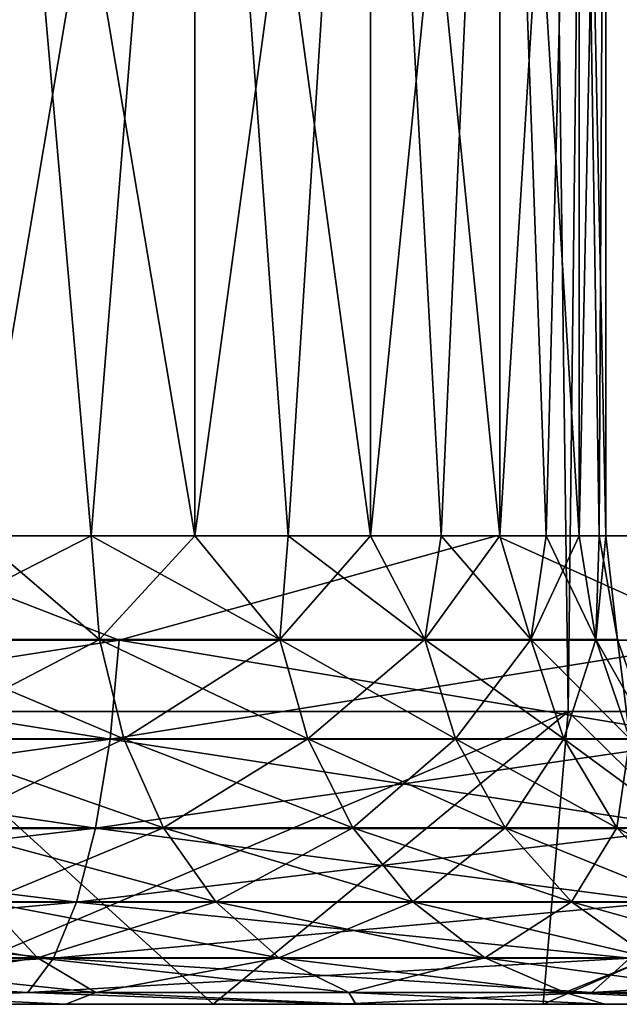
# Model space of a CAD drawing. Header units: millimetres. Extents: x -27 to 27, y -51 to 5.7.
# Tile 19 of 54: x 2 to 3, y -51 to -49.3. Entities that reach past the tile are written whole.
import ezdxf

# ---------------------------------------------------------------- set-up
doc = ezdxf.new("R2010")
doc.units = ezdxf.units.MM
doc.header["$LTSCALE"] = 52.148148
for name, color, linetype in [('1', 7, 'CONTINUOUS'), ('16', 7, 'CONTINUOUS'), ('17', 7, 'CONTINUOUS'), ('2', 7, 'CONTINUOUS'), ('3', 7, 'CONTINUOUS'), ('33', 7, 'CONTINUOUS'), ('37', 7, 'CONTINUOUS'), ('39', 7, 'CONTINUOUS'), ('40', 7, 'CONTINUOUS'), ('41', 7, 'CONTINUOUS'), ('42', 7, 'CONTINUOUS'), ('43', 7, 'CONTINUOUS'), ('44', 7, 'CONTINUOUS')]:
    doc.layers.add(name, color=color, linetype=linetype)

msp = doc.modelspace()

# ---------------------------------------------------------------- linework, layer by layer
at = {"layer": '1', "linetype": 'Continuous'}
for points in [[(-2.3293, -51, 8.6933), (-2.8929, -51, 8.5224), (2.3293, -51, 8.6933), (-2.3293, -51, 8.6933)], [(2.3293, -51, 8.6933), (-2.8929, -51, 8.5224), (2.8929, -51, 8.5224), (2.3293, -51, 8.6933)], [(2.8929, -51, 8.5224), (-2.8929, -51, 8.5224), (-0.5801, -51, 8.4802), (2.8929, -51, 8.5224)], [(-2.3293, -51, -8.6933), (2.8929, -51, -8.5224), (-2.8929, -51, -8.5224), (-2.3293, -51, -8.6933)], [(-2.8929, -51, -8.5224), (2.8929, -51, -8.5224), (0.5801, -51, -8.4802), (-2.8929, -51, -8.5224)], [(1.7558, -51, 8.8271), (-2.3293, -51, 8.6933), (2.3293, -51, 8.6933), (1.7558, -51, 8.8271)], [(-1.7558, -51, -8.8271), (2.3293, -51, -8.6933), (-2.3293, -51, -8.6933), (-1.7558, -51, -8.8271)], [(2.3293, -51, -8.6933), (2.8929, -51, -8.5224), (-2.3293, -51, -8.6933), (2.3293, -51, -8.6933)], [(1.7558, -51, -8.8271), (2.3293, -51, -8.6933), (-1.7558, -51, -8.8271), (1.7558, -51, -8.8271)], [(0.5801, -51, 8.4802), (2.8929, -51, 8.5224), (-0.5801, -51, 8.4802), (0.5801, -51, 8.4802)], [(1.7294, -51, 8.3222), (2.8929, -51, 8.5224), (0.5801, -51, 8.4802), (1.7294, -51, 8.3222)], [(2.8929, -51, -8.5224), (3.4441, -51, -8.3149), (0.5801, -51, -8.4802), (2.8929, -51, -8.5224)], [(0.5801, -51, -8.4802), (3.4441, -51, -8.3149), (1.7294, -51, -8.3222), (0.5801, -51, -8.4802)], [(2.8465, -51, 8.0092), (3.4441, -51, 8.3149), (1.7294, -51, 8.3222), (2.8465, -51, 8.0092)], [(3.4441, -51, 8.3149), (2.8929, -51, 8.5224), (1.7294, -51, 8.3222), (3.4441, -51, 8.3149)], [(3.4441, -51, -8.3149), (3.9806, -51, -8.0719), (1.7294, -51, -8.3222), (3.4441, -51, -8.3149)], [(1.7294, -51, -8.3222), (3.9806, -51, -8.0719), (2.8465, -51, -8.0092), (1.7294, -51, -8.3222)], [(3.9806, -51, 8.0719), (3.4441, -51, 8.3149), (2.8465, -51, 8.0092), (3.9806, -51, 8.0719)], [(4.5, -51, 7.7942), (3.9806, -51, 8.0719), (2.8465, -51, 8.0092), (4.5, -51, 7.7942)], [(3.9106, -51, 7.547), (4.5, -51, 7.7942), (2.8465, -51, 8.0092), (3.9106, -51, 7.547)], [(3.9806, -51, -8.0719), (4.5, -51, -7.7942), (2.8465, -51, -8.0092), (3.9806, -51, -8.0719)], [(2.8465, -51, -8.0092), (4.5, -51, -7.7942), (3.9106, -51, -7.547), (2.8465, -51, -8.0092)]]:
    msp.add_3dface(points, dxfattribs=at)
at = {"layer": '16', "linetype": 'Continuous'}
for points in [[(1.7558, -51, 8.8271), (2.3293, -51, 8.6933), (1.7801, -50.5, 9.3317), (1.7558, -51, 8.8271)], [(2.3293, -51, 8.6933), (2.9357, -50.5, 9.035), (1.7801, -50.5, 9.3317), (2.3293, -51, 8.6933)], [(2.3293, -51, 8.6933), (2.8929, -51, 8.5224), (2.9357, -50.5, 9.035), (2.3293, -51, 8.6933)], [(2.8929, -51, 8.5224), (3.4441, -51, 8.3149), (2.9357, -50.5, 9.035), (2.8929, -51, 8.5224)], [(3.4441, -51, 8.3149), (4.0449, -50.5, 8.5959), (2.9357, -50.5, 9.035), (3.4441, -51, 8.3149)]]:
    msp.add_3dface(points, dxfattribs=at)
at = {"layer": '17', "linetype": 'Continuous'}
for points in [[(1.7558, -51, -8.8271), (1.7801, -50.5, -9.3317), (2.9357, -50.5, -9.035), (1.7558, -51, -8.8271)], [(2.3293, -51, -8.6933), (1.7558, -51, -8.8271), (2.9357, -50.5, -9.035), (2.3293, -51, -8.6933)], [(2.8929, -51, -8.5224), (2.3293, -51, -8.6933), (2.9357, -50.5, -9.035), (2.8929, -51, -8.5224)], [(2.8929, -51, -8.5224), (2.9357, -50.5, -9.035), (4.0449, -50.5, -8.5959), (2.8929, -51, -8.5224)], [(3.4441, -51, -8.3149), (2.8929, -51, -8.5224), (4.0449, -50.5, -8.5959), (3.4441, -51, -8.3149)]]:
    msp.add_3dface(points, dxfattribs=at)
at = {"layer": '2', "linetype": 'Continuous'}
for points in [[(2.341, -4.5, 9.207), (1.1797, -4.5, 9.4265), (1.7801, -50.5, 9.3317), (2.341, -4.5, 9.207)], [(2.9357, -50.5, 9.035), (2.341, -4.5, 9.207), (1.7801, -50.5, 9.3317), (2.9357, -50.5, 9.035)], [(3.4661, -4.5, 8.8451), (2.341, -4.5, 9.207), (2.9357, -50.5, 9.035), (3.4661, -4.5, 8.8451)], [(4.0449, -50.5, 8.5959), (3.4661, -4.5, 8.8451), (2.9357, -50.5, 9.035), (4.0449, -50.5, 8.5959)]]:
    msp.add_3dface(points, dxfattribs=at)
at = {"layer": '3', "linetype": 'Continuous'}
for points in [[(1.1797, -4.5, -9.4265), (2.341, -4.5, -9.207), (1.7801, -50.5, -9.3317), (1.1797, -4.5, -9.4265)], [(1.7801, -50.5, -9.3317), (2.341, -4.5, -9.207), (2.9357, -50.5, -9.035), (1.7801, -50.5, -9.3317)], [(2.341, -4.5, -9.207), (3.4661, -4.5, -8.8451), (2.9357, -50.5, -9.035), (2.341, -4.5, -9.207)], [(2.9357, -50.5, -9.035), (3.4661, -4.5, -8.8451), (4.0449, -50.5, -8.5959), (2.9357, -50.5, -9.035)]]:
    msp.add_3dface(points, dxfattribs=at)
at = {"layer": '33', "color": 3, "linetype": 'Continuous'}
for points in [[(1.04, -51, 2.5), (-7.3184, -51, 2.0496), (7.3184, -51, 2.0496), (1.04, -51, 2.5)], [(7.3184, -51, 2.0496), (-7.3184, -51, 2.0496), (-0.3138, -51, 1.787), (7.3184, -51, 2.0496)], [(4.5884, -51, 4.2254), (3.203, -51, 4.2254), (-6.494, -51, 3.9482), (4.5884, -51, 4.2254)], [(5.6607, -51, 4.25), (4.5884, -51, 4.2254), (-6.494, -51, 3.9482), (5.6607, -51, 4.25)], [(3.203, -51, 4.2254), (1.1178, -51, 4.2254), (-6.494, -51, 3.9482), (3.203, -51, 4.2254)], [(-6.494, -51, 3.9482), (-1.0441, -51, 3.7049), (6.494, -51, 3.9482), (-6.494, -51, 3.9482)], [(5.6607, -51, 4.25), (-6.494, -51, 3.9482), (6.494, -51, 3.9482), (5.6607, -51, 4.25)], [(-4.383, -51, 6.2088), (-4.8607, -51, 5.7377), (4.383, -51, 6.2088), (-4.383, -51, 6.2088)], [(-4.8607, -51, 5.7377), (-0.46, -51, 5.75), (4.383, -51, 6.2088), (-4.8607, -51, 5.7377)], [(3.4968, -51, 6.7477), (-4.383, -51, 6.2088), (4.383, -51, 6.2088), (3.4968, -51, 6.7477)], [(-3.4968, -51, 6.7477), (-4.383, -51, 6.2088), (3.4968, -51, 6.7477), (-3.4968, -51, 6.7477)], [(4.383, -51, -6.2088), (5.1878, -51, -5.554), (-4.383, -51, -6.2088), (4.383, -51, -6.2088)], [(-3.4968, -51, -6.7477), (4.383, -51, -6.2088), (-4.383, -51, -6.2088), (-3.4968, -51, -6.7477)], [(-4.383, -51, -6.2088), (5.1878, -51, -5.554), (0.3138, -51, -5.787), (-4.383, -51, -6.2088)], [(2.5452, -51, 7.1611), (-3.4968, -51, 6.7477), (3.4968, -51, 6.7477), (2.5452, -51, 7.1611)], [(-2.5452, -51, 7.1611), (-3.4968, -51, 6.7477), (2.5452, -51, 7.1611), (-2.5452, -51, 7.1611)], [(-2.5452, -51, -7.1611), (3.4968, -51, -6.7477), (-3.4968, -51, -6.7477), (-2.5452, -51, -7.1611)], [(3.4968, -51, -6.7477), (4.383, -51, -6.2088), (-3.4968, -51, -6.7477), (3.4968, -51, -6.7477)], [(1.5465, -51, 7.441), (-2.5452, -51, 7.1611), (2.5452, -51, 7.1611), (1.5465, -51, 7.441)], [(-1.5465, -51, -7.441), (2.5452, -51, -7.1611), (-2.5452, -51, -7.1611), (-1.5465, -51, -7.441)], [(2.5452, -51, -7.1611), (3.4968, -51, -6.7477), (-2.5452, -51, -7.1611), (2.5452, -51, -7.1611)], [(1.5465, -51, -7.441), (2.5452, -51, -7.1611), (-1.5465, -51, -7.441), (1.5465, -51, -7.441)], [(-1.0441, -51, 3.7049), (-0.0274, -51, 3.7049), (6.494, -51, 3.9482), (-1.0441, -51, 3.7049)], [(-0.46, -51, 5.75), (-0.1725, -51, 5.75), (4.383, -51, 6.2088), (-0.46, -51, 5.75)], [(0.3138, -51, 1.787), (7.3184, -51, 2.0496), (-0.3138, -51, 1.787), (0.3138, -51, 1.787)], [(-0.1725, -51, 5.75), (0.0554, -51, 5.3519), (3.5223, -51, 5.75), (-0.1725, -51, 5.75)], [(-0.1725, -51, 5.75), (3.5223, -51, 5.75), (4.383, -51, 6.2088), (-0.1725, -51, 5.75)], [(-0.0274, -51, 3.7049), (0.1658, -51, 3.7049), (6.494, -51, 3.9482), (-0.0274, -51, 3.7049)], [(0.0554, -51, 5.3519), (0.1427, -51, 5.3612), (3.5223, -51, 5.75), (0.0554, -51, 5.3519)], [(0.1427, -51, 5.3612), (1.2569, -51, 5.3612), (3.5223, -51, 5.75), (0.1427, -51, 5.3612)], [(0.1658, -51, 3.7049), (0.3524, -51, 3.7), (6.494, -51, 3.9482), (0.1658, -51, 3.7049)], [(0.9326, -51, 1.6838), (7.3184, -51, 2.0496), (0.3138, -51, 1.787), (0.9326, -51, 1.6838)], [(0.3138, -51, -5.787), (5.1878, -51, -5.554), (0.9326, -51, -5.6838), (0.3138, -51, -5.787)], [(0.3524, -51, 3.7), (0.6151, -51, 3.7), (6.494, -51, 3.9482), (0.3524, -51, 3.7)], [(0.6151, -51, 3.7), (1.2127, -51, 3.7), (6.494, -51, 3.9482), (0.6151, -51, 3.7)], [(1.5262, -51, 1.48), (7.3184, -51, 2.0496), (0.9326, -51, 1.6838), (1.5262, -51, 1.48)], [(0.9326, -51, -5.6838), (5.1878, -51, -5.554), (1.5262, -51, -5.48), (0.9326, -51, -5.6838)], [(6.9711, -51, 3.0272), (1.04, -51, 2.5), (7.3184, -51, 2.0496), (6.9711, -51, 3.0272)], [(1.4697, -51, 3.7), (1.04, -51, 2.5), (6.9711, -51, 3.0272), (1.4697, -51, 3.7)], [(3.1146, -51, 4.2344), (1.1178, -51, 4.2254), (3.203, -51, 4.2254), (3.1146, -51, 4.2344)], [(1.2099, -51, 4.2345), (1.1178, -51, 4.2254), (3.1146, -51, 4.2344), (1.2099, -51, 4.2345)], [(1.2099, -51, 4.2345), (3.1146, -51, 4.2344), (2.273, -51, 4.25), (1.2099, -51, 4.2345)], [(1.2099, -51, 4.2345), (2.273, -51, 4.25), (1.9854, -51, 4.25), (1.2099, -51, 4.2345)], [(1.2127, -51, 3.7), (1.4697, -51, 3.7), (6.494, -51, 3.9482), (1.2127, -51, 3.7)], [(1.2569, -51, 5.3612), (1.3698, -51, 5.3565), (2.5001, -51, 5.3612), (1.2569, -51, 5.3612)], [(1.2569, -51, 5.3612), (2.5001, -51, 5.3612), (3.5223, -51, 5.75), (1.2569, -51, 5.3612)], [(2.5001, -51, 5.3612), (1.3698, -51, 5.3565), (2.4339, -51, 5.3522), (2.5001, -51, 5.3612)], [(1.3698, -51, 5.3565), (1.4659, -51, 5.3415), (2.4339, -51, 5.3522), (1.3698, -51, 5.3565)], [(2.4339, -51, 5.3522), (1.4659, -51, 5.3415), (1.9854, -51, 5.3366), (2.4339, -51, 5.3522)], [(6.494, -51, 3.9482), (1.4697, -51, 3.7), (6.9711, -51, 3.0272), (6.494, -51, 3.9482)], [(2.0781, -51, 1.1814), (7.3184, -51, 2.0496), (1.5262, -51, 1.48), (2.0781, -51, 1.1814)], [(1.5262, -51, -5.48), (5.8957, -51, -4.7959), (2.0781, -51, -5.1814), (1.5262, -51, -5.48)], [(5.1878, -51, -5.554), (5.8957, -51, -4.7959), (1.5262, -51, -5.48), (5.1878, -51, -5.554)], [(2.2525, -51, 5.3366), (2.4339, -51, 5.3522), (1.9854, -51, 5.3366), (2.2525, -51, 5.3366)], [(7.5293, -51, 1.0339), (7.3184, -51, 2.0496), (2.0781, -51, 1.1814), (7.5293, -51, 1.0339)], [(2.5733, -51, 0.7961), (7.5293, -51, 1.0339), (2.0781, -51, 1.1814), (2.5733, -51, 0.7961)], [(2.0781, -51, -5.1814), (5.8957, -51, -4.7959), (2.5733, -51, -4.7961), (2.0781, -51, -5.1814)], [(2.2525, -51, 5.1821), (2.2934, -51, 5.2429), (2.2525, -51, 5.3366), (2.2525, -51, 5.1821)], [(2.2934, -51, 5.2429), (2.3342, -51, 5.2917), (2.2525, -51, 5.3366), (2.2934, -51, 5.2429)], [(2.3342, -51, 5.2917), (2.3755, -51, 5.326), (2.2525, -51, 5.3366), (2.3342, -51, 5.2917)], [(2.3755, -51, 5.326), (2.4339, -51, 5.3522), (2.2525, -51, 5.3366), (2.3755, -51, 5.326)], [(2.273, -51, 4.5856), (2.273, -51, 4.25), (2.7861, -51, 4.5438), (2.273, -51, 4.5856)], [(2.7584, -51, 4.6596), (2.273, -51, 4.5856), (2.7861, -51, 4.5438), (2.7584, -51, 4.6596)], [(2.2748, -51, 4.728), (2.273, -51, 4.5856), (2.7584, -51, 4.6596), (2.2748, -51, 4.728)], [(2.9565, -51, 4.3066), (2.273, -51, 4.25), (3.0339, -51, 4.2607), (2.9565, -51, 4.3066)], [(2.8818, -51, 4.3759), (2.273, -51, 4.25), (2.9565, -51, 4.3066), (2.8818, -51, 4.3759)], [(2.8281, -51, 4.4504), (2.273, -51, 4.25), (2.8818, -51, 4.3759), (2.8281, -51, 4.4504)], [(2.7861, -51, 4.5438), (2.273, -51, 4.25), (2.8281, -51, 4.4504), (2.7861, -51, 4.5438)], [(3.0339, -51, 4.2607), (2.273, -51, 4.25), (3.1146, -51, 4.2344), (3.0339, -51, 4.2607)], [(2.7487, -51, 4.7974), (2.2748, -51, 4.728), (2.7584, -51, 4.6596), (2.7487, -51, 4.7974)], [(2.281, -51, 4.8477), (2.2748, -51, 4.728), (2.7487, -51, 4.7974), (2.281, -51, 4.8477)], [(2.2966, -51, 4.9498), (2.281, -51, 4.8477), (2.7579, -51, 4.935), (2.2966, -51, 4.9498)], [(2.7579, -51, 4.935), (2.281, -51, 4.8477), (2.7487, -51, 4.7974), (2.7579, -51, 4.935)], [(2.3142, -51, 5.0003), (2.2966, -51, 4.9498), (2.7842, -51, 5.05), (2.3142, -51, 5.0003)], [(2.7842, -51, 5.05), (2.2966, -51, 4.9498), (2.7579, -51, 4.935), (2.7842, -51, 5.05)], [(2.3363, -51, 5.0409), (2.3142, -51, 5.0003), (2.7842, -51, 5.05), (2.3363, -51, 5.0409)], [(2.3628, -51, 5.0698), (2.3363, -51, 5.0409), (2.6004, -51, 5.0563), (2.3628, -51, 5.0698)], [(2.6004, -51, 5.0563), (2.3363, -51, 5.0409), (2.7842, -51, 5.05), (2.6004, -51, 5.0563)], [(2.4084, -51, 5.0947), (2.3628, -51, 5.0698), (2.5519, -51, 5.0824), (2.4084, -51, 5.0947)], [(2.5519, -51, 5.0824), (2.3628, -51, 5.0698), (2.6004, -51, 5.0563), (2.5519, -51, 5.0824)], [(2.4653, -51, 5.1033), (2.4084, -51, 5.0947), (2.5066, -51, 5.0982), (2.4653, -51, 5.1033)], [(2.5066, -51, 5.0982), (2.4084, -51, 5.0947), (2.5519, -51, 5.0824), (2.5066, -51, 5.0982)], [(2.5001, -51, 5.3612), (2.5923, -51, 5.3487), (3.2071, -51, 5.3612), (2.5001, -51, 5.3612)], [(3.5223, -51, 5.75), (2.5001, -51, 5.3612), (3.2071, -51, 5.3612), (3.5223, -51, 5.75)], [(2.9985, -51, 0.3343), (7.5293, -51, 1.0339), (2.5733, -51, 0.7961), (2.9985, -51, 0.3343)], [(2.5733, -51, -4.7961), (5.8957, -51, -4.7959), (2.9985, -51, -4.3343), (2.5733, -51, -4.7961)], [(2.5923, -51, 5.3487), (2.6894, -51, 5.307), (3.0221, -51, 5.3238), (2.5923, -51, 5.3487)], [(3.2071, -51, 5.3612), (2.5923, -51, 5.3487), (3.1077, -51, 5.3514), (3.2071, -51, 5.3612)], [(3.1077, -51, 5.3514), (2.5923, -51, 5.3487), (3.0221, -51, 5.3238), (3.1077, -51, 5.3514)], [(2.8784, -51, 5.2172), (2.6004, -51, 5.0563), (2.8248, -51, 5.1426), (2.8784, -51, 5.2172)], [(2.9471, -51, 5.28), (2.6004, -51, 5.0563), (2.8784, -51, 5.2172), (2.9471, -51, 5.28)], [(2.6894, -51, 5.307), (2.6004, -51, 5.0563), (2.9471, -51, 5.28), (2.6894, -51, 5.307)], [(2.8248, -51, 5.1426), (2.6004, -51, 5.0563), (2.7842, -51, 5.05), (2.8248, -51, 5.1426)], [(3.0221, -51, 5.3238), (2.6894, -51, 5.307), (2.9471, -51, 5.28), (3.0221, -51, 5.3238)], [(7.6, -51), (7.5293, -51, 1.0339), (2.9985, -51, 0.3343), (7.6, -51)], [(2.9985, -51, -4.3343), (6.494, -51, -3.9482), (3.3418, -51, -3.8089), (2.9985, -51, -4.3343)], [(3.3418, -51, -0.1911), (7.6, -51), (2.9985, -51, 0.3343), (3.3418, -51, -0.1911)], [(5.8957, -51, -4.7959), (6.494, -51, -3.9482), (2.9985, -51, -4.3343), (5.8957, -51, -4.7959)]]:
    msp.add_3dface(points, dxfattribs=at)
at = {"layer": '37', "color": 7, "linetype": 'Continuous'}
for points in [[(1.9854, -50.7, 4.25), (2.273, -50.7, 4.25), (1.9854, -50.7, 5.3366), (1.9854, -50.7, 4.25)], [(1.9854, -50.7, 5.3366), (2.273, -50.7, 4.25), (2.2525, -50.7, 5.1821), (1.9854, -50.7, 5.3366)], [(2.2525, -50.7, 5.3366), (1.9854, -50.7, 5.3366), (2.2525, -50.7, 5.1821), (2.2525, -50.7, 5.3366)], [(2.2525, -50.7, 5.1821), (2.273, -50.7, 4.25), (2.273, -50.7, 4.5856), (2.2525, -50.7, 5.1821)], [(2.3015, -50.7, 5.2536), (2.2525, -50.7, 5.1821), (2.2966, -50.7, 4.9498), (2.3015, -50.7, 5.2536)], [(2.2966, -50.7, 4.9498), (2.2525, -50.7, 5.1821), (2.2794, -50.7, 4.8263), (2.2966, -50.7, 4.9498)], [(2.2794, -50.7, 4.8263), (2.2525, -50.7, 5.1821), (2.273, -50.7, 4.5856), (2.2794, -50.7, 4.8263)], [(2.3175, -50.7, 5.0076), (2.3015, -50.7, 5.2536), (2.2966, -50.7, 4.9498), (2.3175, -50.7, 5.0076)], [(2.342, -50.7, 5.2993), (2.3015, -50.7, 5.2536), (2.3399, -50.7, 5.0458), (2.342, -50.7, 5.2993)], [(2.3399, -50.7, 5.0458), (2.3015, -50.7, 5.2536), (2.3175, -50.7, 5.0076), (2.3399, -50.7, 5.0458)], [(2.3628, -50.7, 5.0698), (2.342, -50.7, 5.2993), (2.3399, -50.7, 5.0458), (2.3628, -50.7, 5.0698)], [(2.3755, -50.7, 5.326), (2.342, -50.7, 5.2993), (2.3628, -50.7, 5.0698), (2.3755, -50.7, 5.326)], [(2.4074, -50.7, 5.0944), (2.3755, -50.7, 5.326), (2.3628, -50.7, 5.0698), (2.4074, -50.7, 5.0944)], [(2.4342, -50.7, 5.3523), (2.3755, -50.7, 5.326), (2.4074, -50.7, 5.0944), (2.4342, -50.7, 5.3523)], [(2.4653, -50.7, 5.1033), (2.4342, -50.7, 5.3523), (2.4074, -50.7, 5.0944), (2.4653, -50.7, 5.1033)], [(2.5001, -50.7, 5.3612), (2.4342, -50.7, 5.3523), (2.4653, -50.7, 5.1033), (2.5001, -50.7, 5.3612)], [(2.5234, -50.7, 5.0935), (2.5001, -50.7, 5.3612), (2.4653, -50.7, 5.1033), (2.5234, -50.7, 5.0935)], [(2.5924, -50.7, 5.3487), (2.5001, -50.7, 5.3612), (2.5234, -50.7, 5.0935), (2.5924, -50.7, 5.3487)], [(2.6004, -50.7, 5.0563), (2.5924, -50.7, 5.3487), (2.5234, -50.7, 5.0935), (2.6004, -50.7, 5.0563)], [(2.6894, -50.7, 5.307), (2.5924, -50.7, 5.3487), (2.6004, -50.7, 5.0563), (2.6894, -50.7, 5.307)], [(2.7487, -50.7, 4.7974), (2.76, -50.7, 4.649), (2.7601, -50.7, 4.9498), (2.7487, -50.7, 4.7974)], [(2.76, -50.7, 4.649), (2.7886, -50.7, 4.5363), (2.7601, -50.7, 4.9498), (2.76, -50.7, 4.649)], [(2.7601, -50.7, 4.9498), (2.7886, -50.7, 4.5363), (2.7884, -50.7, 5.0625), (2.7601, -50.7, 4.9498)], [(2.7884, -50.7, 5.0625), (2.7886, -50.7, 4.5363), (2.8283, -50.7, 5.1485), (2.7884, -50.7, 5.0625)], [(2.7886, -50.7, 4.5363), (2.8296, -50.7, 4.4478), (2.8283, -50.7, 5.1485), (2.7886, -50.7, 4.5363)], [(2.8283, -50.7, 5.1485), (2.8296, -50.7, 4.4478), (2.8784, -50.7, 5.2172), (2.8283, -50.7, 5.1485)], [(2.8296, -50.7, 4.4478), (2.8818, -50.7, 4.3759), (2.8784, -50.7, 5.2172), (2.8296, -50.7, 4.4478)], [(2.8784, -50.7, 5.2172), (2.8818, -50.7, 4.3759), (2.9486, -50.7, 5.281), (2.8784, -50.7, 5.2172)], [(2.8818, -50.7, 4.3759), (2.9564, -50.7, 4.3066), (2.9486, -50.7, 5.281), (2.8818, -50.7, 4.3759)], [(2.9486, -50.7, 5.281), (2.9564, -50.7, 4.3066), (3.0238, -50.7, 5.3246), (2.9486, -50.7, 5.281)], [(2.9564, -50.7, 4.3066), (3.0324, -50.7, 4.2614), (3.0238, -50.7, 5.3246), (2.9564, -50.7, 4.3066)]]:
    msp.add_3dface(points, dxfattribs=at)
at = {"layer": '39', "color": 7, "linetype": 'Continuous'}
for points in [[(1.9283, -48, 0.2982), (2.2982, -48, -0.0717), (1.9284, -50.2, 0.2981), (1.9283, -48, 0.2982)], [(1.9284, -50.2, 0.2981), (2.2982, -48, -0.0717), (2.1213, -50.2, 0.1213), (1.9284, -50.2, 0.2981)], [(2.1213, -50.2, 0.1213), (2.2982, -48, -0.0717), (2.2981, -50.2, -0.0716), (2.1213, -50.2, 0.1213)], [(2.2982, -48, -0.0717), (2.598, -48, -0.5), (2.2981, -50.2, -0.0716), (2.2982, -48, -0.0717)], [(2.2981, -50.2, -0.0716), (2.598, -48, -0.5), (2.4575, -50.2, -0.2793), (2.2981, -50.2, -0.0716)], [(2.4575, -50.2, -0.2793), (2.598, -48, -0.5), (2.5981, -50.2, -0.5), (2.4575, -50.2, -0.2793)], [(2.598, -48, -0.5), (2.8191, -48, -0.974), (2.5981, -50.2, -0.5), (2.598, -48, -0.5)], [(2.5981, -50.2, -0.5), (2.8191, -48, -0.974), (2.7189, -50.2, -0.7321), (2.5981, -50.2, -0.5)], [(2.7189, -50.2, -0.7321), (2.8191, -48, -0.974), (2.8191, -50.2, -0.9739), (2.7189, -50.2, -0.7321)], [(2.8191, -50.2, -0.9739), (2.9544, -48, -1.479), (2.8978, -50.2, -1.2235), (2.8191, -50.2, -0.9739)], [(2.8191, -48, -0.974), (2.9544, -48, -1.479), (2.8191, -50.2, -0.9739), (2.8191, -48, -0.974)], [(2.8978, -50.2, -1.2235), (2.9544, -48, -1.479), (2.9544, -50.2, -1.4791), (2.8978, -50.2, -1.2235)], [(2.9544, -48, -1.479), (3, -48, -2), (2.9544, -50.2, -1.4791), (2.9544, -48, -1.479)], [(2.9544, -50.2, -1.4791), (3, -48, -2), (2.9886, -50.2, -1.7385), (2.9544, -50.2, -1.4791)], [(2.9886, -50.2, -1.7385), (3, -48, -2), (3, -50.2, -2), (2.9886, -50.2, -1.7385)]]:
    msp.add_3dface(points, dxfattribs=at)
at = {"layer": '40', "color": 7, "linetype": 'Continuous'}
for points in [[(2.1213, -50.2, -4.1213), (1.9283, -48, -4.2982), (1.9284, -50.2, -4.2981), (2.1213, -50.2, -4.1213)], [(2.2981, -50.2, -3.9284), (1.9283, -48, -4.2982), (2.1213, -50.2, -4.1213), (2.2981, -50.2, -3.9284)], [(2.2982, -48, -3.9283), (1.9283, -48, -4.2982), (2.2981, -50.2, -3.9284), (2.2982, -48, -3.9283)], [(2.4575, -50.2, -3.7207), (2.2982, -48, -3.9283), (2.2981, -50.2, -3.9284), (2.4575, -50.2, -3.7207)], [(2.5981, -50.2, -3.5), (2.2982, -48, -3.9283), (2.4575, -50.2, -3.7207), (2.5981, -50.2, -3.5)], [(2.598, -48, -3.5), (2.2982, -48, -3.9283), (2.5981, -50.2, -3.5), (2.598, -48, -3.5)], [(2.7189, -50.2, -3.2679), (2.598, -48, -3.5), (2.5981, -50.2, -3.5), (2.7189, -50.2, -3.2679)], [(2.8191, -50.2, -3.0261), (2.598, -48, -3.5), (2.7189, -50.2, -3.2679), (2.8191, -50.2, -3.0261)], [(2.8191, -48, -3.026), (2.598, -48, -3.5), (2.8191, -50.2, -3.0261), (2.8191, -48, -3.026)], [(2.8978, -50.2, -2.7765), (2.8191, -48, -3.026), (2.8191, -50.2, -3.0261), (2.8978, -50.2, -2.7765)], [(2.9544, -50.2, -2.5209), (2.8191, -48, -3.026), (2.8978, -50.2, -2.7765), (2.9544, -50.2, -2.5209)], [(2.9544, -48, -2.521), (2.8191, -48, -3.026), (2.9544, -50.2, -2.5209), (2.9544, -48, -2.521)], [(3, -48, -2), (2.9544, -48, -2.521), (3, -50.2, -2), (3, -48, -2)], [(3, -50.2, -2), (2.9544, -48, -2.521), (2.9886, -50.2, -2.2615), (3, -50.2, -2)], [(2.9886, -50.2, -2.2615), (2.9544, -48, -2.521), (2.9544, -50.2, -2.5209), (2.9886, -50.2, -2.2615)]]:
    msp.add_3dface(points, dxfattribs=at)
at = {"layer": '41', "color": 3, "linetype": 'Continuous'}
for points in [[(1.0938, -50.378, 8.3083), (2.1689, -50.378, 8.0944), (1.709, -50.2, 8.2243), (1.0938, -50.378, 8.3083)], [(1.709, -50.2, 8.2243), (2.1689, -50.378, 8.0944), (2.813, -50.2, 7.915), (1.709, -50.2, 8.2243)], [(2.1689, -50.378, 8.0944), (3.2069, -50.378, 7.7421), (2.813, -50.2, 7.915), (2.1689, -50.378, 8.0944)], [(2.813, -50.2, 7.915), (3.2069, -50.378, 7.7421), (3.8645, -50.2, 7.4582), (2.813, -50.2, 7.915)], [(1.0861, -50.5473, 8.2495), (2.1536, -50.5473, 8.0372), (1.0938, -50.378, 8.3083), (1.0861, -50.5473, 8.2495)], [(1.0938, -50.378, 8.3083), (2.1536, -50.5473, 8.0372), (2.1689, -50.378, 8.0944), (1.0938, -50.378, 8.3083)], [(2.1536, -50.5473, 8.0372), (3.1842, -50.5473, 7.6873), (2.1689, -50.378, 8.0944), (2.1536, -50.5473, 8.0372)], [(2.1689, -50.378, 8.0944), (3.1842, -50.5473, 7.6873), (3.2069, -50.378, 7.7421), (2.1689, -50.378, 8.0944)], [(1.0736, -50.6991, 8.1549), (2.1288, -50.6991, 7.945), (1.0861, -50.5473, 8.2495), (1.0736, -50.6991, 8.1549)], [(1.0861, -50.5473, 8.2495), (2.1288, -50.6991, 7.945), (2.1536, -50.5473, 8.0372), (1.0861, -50.5473, 8.2495)], [(2.1288, -50.6991, 7.945), (3.1477, -50.6991, 7.5991), (2.1536, -50.5473, 8.0372), (2.1288, -50.6991, 7.945)], [(2.1536, -50.5473, 8.0372), (3.1477, -50.6991, 7.5991), (3.1842, -50.5473, 7.6873), (2.1536, -50.5473, 8.0372)], [(1.057, -50.8258, 8.0291), (2.096, -50.8258, 7.8224), (1.0736, -50.6991, 8.1549), (1.057, -50.8258, 8.0291)], [(1.0736, -50.6991, 8.1549), (2.096, -50.8258, 7.8224), (2.1288, -50.6991, 7.945), (1.0736, -50.6991, 8.1549)], [(2.096, -50.8258, 7.8224), (3.0991, -50.8258, 7.4819), (2.1288, -50.6991, 7.945), (2.096, -50.8258, 7.8224)], [(2.1288, -50.6991, 7.945), (3.0991, -50.8258, 7.4819), (3.1477, -50.6991, 7.5991), (2.1288, -50.6991, 7.945)], [(1.0372, -50.9211, 7.8785), (2.0567, -50.9211, 7.6757), (1.057, -50.8258, 8.0291), (1.0372, -50.9211, 7.8785)], [(1.057, -50.8258, 8.0291), (2.0567, -50.9211, 7.6757), (2.096, -50.8258, 7.8224), (1.057, -50.8258, 8.0291)], [(2.0567, -50.9211, 7.6757), (3.041, -50.9211, 7.3416), (2.096, -50.8258, 7.8224), (2.0567, -50.9211, 7.6757)], [(2.096, -50.8258, 7.8224), (3.041, -50.9211, 7.3416), (3.0991, -50.8258, 7.4819), (2.096, -50.8258, 7.8224)], [(1.0151, -50.9801, 7.7106), (2.0129, -50.9801, 7.5121), (1.0372, -50.9211, 7.8785), (1.0151, -50.9801, 7.7106)], [(1.0372, -50.9211, 7.8785), (2.0129, -50.9801, 7.5121), (2.0567, -50.9211, 7.6757), (1.0372, -50.9211, 7.8785)], [(2.0129, -50.9801, 7.5121), (2.9762, -50.9801, 7.1851), (2.0567, -50.9211, 7.6757), (2.0129, -50.9801, 7.5121)], [(2.0567, -50.9211, 7.6757), (2.9762, -50.9801, 7.1851), (3.041, -50.9211, 7.3416), (2.0567, -50.9211, 7.6757)], [(2.9762, -50.9801, 7.1851), (3.8886, -50.9801, 6.7352), (3.041, -50.9211, 7.3416), (2.9762, -50.9801, 7.1851)], [(1.0151, -50.9801, 7.7106), (1.5465, -51, 7.441), (2.0129, -50.9801, 7.5121), (1.0151, -50.9801, 7.7106)], [(1.5465, -51, 7.441), (2.5452, -51, 7.1611), (2.0129, -50.9801, 7.5121), (1.5465, -51, 7.441)], [(2.0129, -50.9801, 7.5121), (2.5452, -51, 7.1611), (2.9762, -50.9801, 7.1851), (2.0129, -50.9801, 7.5121)], [(2.5452, -51, 7.1611), (3.4968, -51, 6.7477), (2.9762, -50.9801, 7.1851), (2.5452, -51, 7.1611)], [(2.9762, -50.9801, 7.1851), (3.4968, -51, 6.7477), (3.8886, -50.9801, 6.7352), (2.9762, -50.9801, 7.1851)]]:
    msp.add_3dface(points, dxfattribs=at)
at = {"layer": '42', "color": 3, "linetype": 'Continuous'}
for points in [[(2.1689, -50.378, -8.0944), (1.0938, -50.378, -8.3083), (1.709, -50.2, -8.2243), (2.1689, -50.378, -8.0944)], [(2.813, -50.2, -7.915), (2.1689, -50.378, -8.0944), (1.709, -50.2, -8.2243), (2.813, -50.2, -7.915)], [(3.2069, -50.378, -7.7421), (2.1689, -50.378, -8.0944), (2.813, -50.2, -7.915), (3.2069, -50.378, -7.7421)], [(3.8645, -50.2, -7.4582), (3.2069, -50.378, -7.7421), (2.813, -50.2, -7.915), (3.8645, -50.2, -7.4582)], [(2.1536, -50.5473, -8.0372), (1.0861, -50.5473, -8.2495), (2.1689, -50.378, -8.0944), (2.1536, -50.5473, -8.0372)], [(2.1689, -50.378, -8.0944), (1.0861, -50.5473, -8.2495), (1.0938, -50.378, -8.3083), (2.1689, -50.378, -8.0944)], [(3.1842, -50.5473, -7.6873), (2.1536, -50.5473, -8.0372), (3.2069, -50.378, -7.7421), (3.1842, -50.5473, -7.6873)], [(3.2069, -50.378, -7.7421), (2.1536, -50.5473, -8.0372), (2.1689, -50.378, -8.0944), (3.2069, -50.378, -7.7421)], [(2.1288, -50.6991, -7.945), (1.0736, -50.6991, -8.1549), (2.1536, -50.5473, -8.0372), (2.1288, -50.6991, -7.945)], [(2.1536, -50.5473, -8.0372), (1.0736, -50.6991, -8.1549), (1.0861, -50.5473, -8.2495), (2.1536, -50.5473, -8.0372)], [(3.1477, -50.6991, -7.5991), (2.1288, -50.6991, -7.945), (3.1842, -50.5473, -7.6873), (3.1477, -50.6991, -7.5991)], [(3.1842, -50.5473, -7.6873), (2.1288, -50.6991, -7.945), (2.1536, -50.5473, -8.0372), (3.1842, -50.5473, -7.6873)], [(2.1288, -50.6991, -7.945), (1.057, -50.8258, -8.0291), (1.0736, -50.6991, -8.1549), (2.1288, -50.6991, -7.945)], [(2.096, -50.8258, -7.8224), (1.057, -50.8258, -8.0291), (2.1288, -50.6991, -7.945), (2.096, -50.8258, -7.8224)], [(3.1477, -50.6991, -7.5991), (2.096, -50.8258, -7.8224), (2.1288, -50.6991, -7.945), (3.1477, -50.6991, -7.5991)], [(3.0991, -50.8258, -7.4819), (2.096, -50.8258, -7.8224), (3.1477, -50.6991, -7.5991), (3.0991, -50.8258, -7.4819)], [(2.096, -50.8258, -7.8224), (1.0372, -50.9211, -7.8785), (1.057, -50.8258, -8.0291), (2.096, -50.8258, -7.8224)], [(2.0567, -50.9211, -7.6757), (1.0372, -50.9211, -7.8785), (2.096, -50.8258, -7.8224), (2.0567, -50.9211, -7.6757)], [(3.0991, -50.8258, -7.4819), (2.0567, -50.9211, -7.6757), (2.096, -50.8258, -7.8224), (3.0991, -50.8258, -7.4819)], [(3.041, -50.9211, -7.3416), (2.0567, -50.9211, -7.6757), (3.0991, -50.8258, -7.4819), (3.041, -50.9211, -7.3416)], [(2.0129, -50.9801, -7.5121), (1.0151, -50.9801, -7.7106), (2.0567, -50.9211, -7.6757), (2.0129, -50.9801, -7.5121)], [(2.0567, -50.9211, -7.6757), (1.0151, -50.9801, -7.7106), (1.0372, -50.9211, -7.8785), (2.0567, -50.9211, -7.6757)], [(3.041, -50.9211, -7.3416), (2.0129, -50.9801, -7.5121), (2.0567, -50.9211, -7.6757), (3.041, -50.9211, -7.3416)], [(2.9762, -50.9801, -7.1851), (2.0129, -50.9801, -7.5121), (3.041, -50.9211, -7.3416), (2.9762, -50.9801, -7.1851)], [(3.9732, -50.9211, -6.8818), (2.9762, -50.9801, -7.1851), (3.041, -50.9211, -7.3416), (3.9732, -50.9211, -6.8818)], [(3.8886, -50.9801, -6.7352), (2.9762, -50.9801, -7.1851), (3.9732, -50.9211, -6.8818), (3.8886, -50.9801, -6.7352)], [(2.0129, -50.9801, -7.5121), (1.5465, -51, -7.441), (1.0151, -50.9801, -7.7106), (2.0129, -50.9801, -7.5121)], [(2.5452, -51, -7.1611), (1.5465, -51, -7.441), (2.0129, -50.9801, -7.5121), (2.5452, -51, -7.1611)], [(2.9762, -50.9801, -7.1851), (2.5452, -51, -7.1611), (2.0129, -50.9801, -7.5121), (2.9762, -50.9801, -7.1851)], [(3.4968, -51, -6.7477), (2.5452, -51, -7.1611), (2.9762, -50.9801, -7.1851), (3.4968, -51, -6.7477)], [(3.8886, -50.9801, -6.7352), (3.4968, -51, -6.7477), (2.9762, -50.9801, -7.1851), (3.8886, -50.9801, -6.7352)]]:
    msp.add_3dface(points, dxfattribs=at)
at = {"layer": '43', "color": 3, "linetype": 'Continuous'}
for points in [[(1.9284, -50.2, -4.2981), (1.775, -50.3771, -4.4431), (2.1354, -50.3771, -4.1354), (1.9284, -50.2, -4.2981)], [(2.1213, -50.2, -4.1213), (1.9284, -50.2, -4.2981), (2.1354, -50.3771, -4.1354), (2.1213, -50.2, -4.1213)], [(2.1213, -50.2, -4.1213), (2.1354, -50.3771, -4.1354), (2.4431, -50.3771, -3.775), (2.1213, -50.2, -4.1213)], [(2.2981, -50.2, -3.9284), (2.1213, -50.2, -4.1213), (2.4431, -50.3771, -3.775), (2.2981, -50.2, -3.9284)], [(2.4575, -50.2, -3.7207), (2.2981, -50.2, -3.9284), (2.4431, -50.3771, -3.775), (2.4575, -50.2, -3.7207)], [(2.4575, -50.2, -3.7207), (2.4431, -50.3771, -3.775), (2.6907, -50.3771, -3.371), (2.4575, -50.2, -3.7207)], [(2.5981, -50.2, -3.5), (2.4575, -50.2, -3.7207), (2.6907, -50.3771, -3.371), (2.5981, -50.2, -3.5)], [(2.7189, -50.2, -3.2679), (2.5981, -50.2, -3.5), (2.6907, -50.3771, -3.371), (2.7189, -50.2, -3.2679)], [(2.7189, -50.2, -3.2679), (2.6907, -50.3771, -3.371), (2.8721, -50.3771, -2.9332), (2.7189, -50.2, -3.2679)], [(2.8191, -50.2, -3.0261), (2.7189, -50.2, -3.2679), (2.8721, -50.3771, -2.9332), (2.8191, -50.2, -3.0261)], [(2.8978, -50.2, -2.7765), (2.8191, -50.2, -3.0261), (2.8721, -50.3771, -2.9332), (2.8978, -50.2, -2.7765)], [(2.8978, -50.2, -2.7765), (2.8721, -50.3771, -2.9332), (2.9827, -50.3771, -2.4724), (2.8978, -50.2, -2.7765)], [(2.9544, -50.2, -2.5209), (2.8978, -50.2, -2.7765), (2.9827, -50.3771, -2.4724), (2.9544, -50.2, -2.5209)], [(2.9886, -50.2, -2.2615), (2.9544, -50.2, -2.5209), (2.9827, -50.3771, -2.4724), (2.9886, -50.2, -2.2615)], [(2.9886, -50.2, -2.2615), (2.9827, -50.3771, -2.4724), (3.0199, -50.3771, -2), (2.9886, -50.2, -2.2615)], [(3, -50.2, -2), (2.9886, -50.2, -2.2615), (3.0199, -50.3771, -2), (3, -50.2, -2)], [(1.8097, -50.5465, -4.4909), (2.1771, -50.5465, -4.1771), (1.775, -50.3771, -4.4431), (1.8097, -50.5465, -4.4909)], [(1.775, -50.3771, -4.4431), (2.1771, -50.5465, -4.1771), (2.1354, -50.3771, -4.1354), (1.775, -50.3771, -4.4431)], [(2.1771, -50.5465, -4.1771), (2.4909, -50.5465, -3.8097), (2.1354, -50.3771, -4.1354), (2.1771, -50.5465, -4.1771)], [(2.1354, -50.3771, -4.1354), (2.4909, -50.5465, -3.8097), (2.4431, -50.3771, -3.775), (2.1354, -50.3771, -4.1354)], [(2.4909, -50.5465, -3.8097), (2.7433, -50.5465, -3.3978), (2.4431, -50.3771, -3.775), (2.4909, -50.5465, -3.8097)], [(2.4431, -50.3771, -3.775), (2.7433, -50.5465, -3.3978), (2.6907, -50.3771, -3.371), (2.4431, -50.3771, -3.775)], [(2.7433, -50.5465, -3.3978), (2.9282, -50.5465, -2.9514), (2.6907, -50.3771, -3.371), (2.7433, -50.5465, -3.3978)], [(2.6907, -50.3771, -3.371), (2.9282, -50.5465, -2.9514), (2.8721, -50.3771, -2.9332), (2.6907, -50.3771, -3.371)], [(2.9282, -50.5465, -2.9514), (3.041, -50.5465, -2.4816), (2.8721, -50.3771, -2.9332), (2.9282, -50.5465, -2.9514)], [(2.8721, -50.3771, -2.9332), (3.041, -50.5465, -2.4816), (2.9827, -50.3771, -2.4724), (2.8721, -50.3771, -2.9332)], [(3.041, -50.5465, -2.4816), (3.0789, -50.5465, -2), (2.9827, -50.3771, -2.4724), (3.041, -50.5465, -2.4816)], [(2.9827, -50.3771, -2.4724), (3.0789, -50.5465, -2), (3.0199, -50.3771, -2), (2.9827, -50.3771, -2.4724)], [(1.8657, -50.6984, -4.568), (2.2445, -50.6984, -4.2445), (1.8097, -50.5465, -4.4909), (1.8657, -50.6984, -4.568)], [(1.8097, -50.5465, -4.4909), (2.2445, -50.6984, -4.2445), (2.1771, -50.5465, -4.1771), (1.8097, -50.5465, -4.4909)], [(2.2445, -50.6984, -4.2445), (2.568, -50.6984, -3.8657), (2.1771, -50.5465, -4.1771), (2.2445, -50.6984, -4.2445)], [(2.1771, -50.5465, -4.1771), (2.568, -50.6984, -3.8657), (2.4909, -50.5465, -3.8097), (2.1771, -50.5465, -4.1771)], [(2.568, -50.6984, -3.8657), (2.8282, -50.6984, -3.4411), (2.4909, -50.5465, -3.8097), (2.568, -50.6984, -3.8657)], [(2.4909, -50.5465, -3.8097), (2.8282, -50.6984, -3.4411), (2.7433, -50.5465, -3.3978), (2.4909, -50.5465, -3.8097)], [(2.8282, -50.6984, -3.4411), (3.0188, -50.6984, -2.9809), (2.7433, -50.5465, -3.3978), (2.8282, -50.6984, -3.4411)], [(2.7433, -50.5465, -3.3978), (3.0188, -50.6984, -2.9809), (2.9282, -50.5465, -2.9514), (2.7433, -50.5465, -3.3978)], [(2.9282, -50.5465, -2.9514), (3.1351, -50.6984, -2.4966), (3.041, -50.5465, -2.4816), (2.9282, -50.5465, -2.9514)], [(3.0188, -50.6984, -2.9809), (3.1351, -50.6984, -2.4966), (2.9282, -50.5465, -2.9514), (3.0188, -50.6984, -2.9809)], [(1.9402, -50.8252, -4.6705), (2.3341, -50.8252, -4.3341), (1.8657, -50.6984, -4.568), (1.9402, -50.8252, -4.6705)], [(1.8657, -50.6984, -4.568), (2.3341, -50.8252, -4.3341), (2.2445, -50.6984, -4.2445), (1.8657, -50.6984, -4.568)], [(2.3341, -50.8252, -4.3341), (2.6705, -50.8252, -3.9402), (2.2445, -50.6984, -4.2445), (2.3341, -50.8252, -4.3341)], [(2.2445, -50.6984, -4.2445), (2.6705, -50.8252, -3.9402), (2.568, -50.6984, -3.8657), (2.2445, -50.6984, -4.2445)], [(2.6705, -50.8252, -3.9402), (2.9411, -50.8252, -3.4986), (2.568, -50.6984, -3.8657), (2.6705, -50.8252, -3.9402)], [(2.568, -50.6984, -3.8657), (2.9411, -50.8252, -3.4986), (2.8282, -50.6984, -3.4411), (2.568, -50.6984, -3.8657)], [(2.9411, -50.8252, -3.4986), (3.1394, -50.8252, -3.02), (2.8282, -50.6984, -3.4411), (2.9411, -50.8252, -3.4986)], [(2.8282, -50.6984, -3.4411), (3.1394, -50.8252, -3.02), (3.0188, -50.6984, -2.9809), (2.8282, -50.6984, -3.4411)], [(3.1394, -50.8252, -3.02), (3.2603, -50.8252, -2.5164), (3.0188, -50.6984, -2.9809), (3.1394, -50.8252, -3.02)], [(3.0188, -50.6984, -2.9809), (3.2603, -50.8252, -2.5164), (3.1351, -50.6984, -2.4966), (3.0188, -50.6984, -2.9809)], [(1.5675, -50.9207, -5.0764), (2.0295, -50.9207, -4.7933), (1.4986, -50.8252, -4.9411), (1.5675, -50.9207, -5.0764)], [(1.4986, -50.8252, -4.9411), (2.0295, -50.9207, -4.7933), (1.9402, -50.8252, -4.6705), (1.4986, -50.8252, -4.9411)], [(2.0295, -50.9207, -4.7933), (2.4414, -50.9207, -4.4414), (1.9402, -50.8252, -4.6705), (2.0295, -50.9207, -4.7933)], [(1.9402, -50.8252, -4.6705), (2.4414, -50.9207, -4.4414), (2.3341, -50.8252, -4.3341), (1.9402, -50.8252, -4.6705)], [(2.4414, -50.9207, -4.4414), (2.7933, -50.9207, -4.0295), (2.3341, -50.8252, -4.3341), (2.4414, -50.9207, -4.4414)], [(2.3341, -50.8252, -4.3341), (2.7933, -50.9207, -4.0295), (2.6705, -50.8252, -3.9402), (2.3341, -50.8252, -4.3341)], [(2.7933, -50.9207, -4.0295), (3.0764, -50.9207, -3.5675), (2.6705, -50.8252, -3.9402), (2.7933, -50.9207, -4.0295)], [(2.6705, -50.8252, -3.9402), (3.0764, -50.9207, -3.5675), (2.9411, -50.8252, -3.4986), (2.6705, -50.8252, -3.9402)], [(3.0764, -50.9207, -3.5675), (3.2837, -50.9207, -3.067), (2.9411, -50.8252, -3.4986), (3.0764, -50.9207, -3.5675)], [(2.9411, -50.8252, -3.4986), (3.2837, -50.9207, -3.067), (3.1394, -50.8252, -3.02), (2.9411, -50.8252, -3.4986)], [(1.6443, -50.9799, -5.2272), (2.1289, -50.9799, -4.9302), (1.5675, -50.9207, -5.0764), (1.6443, -50.9799, -5.2272)], [(1.5675, -50.9207, -5.0764), (2.1289, -50.9799, -4.9302), (2.0295, -50.9207, -4.7933), (1.5675, -50.9207, -5.0764)], [(2.1289, -50.9799, -4.9302), (2.5611, -50.9799, -4.5611), (2.0295, -50.9207, -4.7933), (2.1289, -50.9799, -4.9302)], [(2.0295, -50.9207, -4.7933), (2.5611, -50.9799, -4.5611), (2.4414, -50.9207, -4.4414), (2.0295, -50.9207, -4.7933)], [(2.5611, -50.9799, -4.5611), (2.9302, -50.9799, -4.1289), (2.4414, -50.9207, -4.4414), (2.5611, -50.9799, -4.5611)], [(2.4414, -50.9207, -4.4414), (2.9302, -50.9799, -4.1289), (2.7933, -50.9207, -4.0295), (2.4414, -50.9207, -4.4414)], [(2.9302, -50.9799, -4.1289), (3.2272, -50.9799, -3.6443), (2.7933, -50.9207, -4.0295), (2.9302, -50.9799, -4.1289)], [(2.7933, -50.9207, -4.0295), (3.2272, -50.9799, -3.6443), (3.0764, -50.9207, -3.5675), (2.7933, -50.9207, -4.0295)], [(1.5262, -51, -5.48), (2.0781, -51, -5.1814), (1.6443, -50.9799, -5.2272), (1.5262, -51, -5.48)], [(1.6443, -50.9799, -5.2272), (2.0781, -51, -5.1814), (2.1289, -50.9799, -4.9302), (1.6443, -50.9799, -5.2272)], [(2.0781, -51, -5.1814), (2.5733, -51, -4.7961), (2.1289, -50.9799, -4.9302), (2.0781, -51, -5.1814)], [(2.1289, -50.9799, -4.9302), (2.5733, -51, -4.7961), (2.5611, -50.9799, -4.5611), (2.1289, -50.9799, -4.9302)], [(2.5733, -51, -4.7961), (2.9985, -51, -4.3343), (2.5611, -50.9799, -4.5611), (2.5733, -51, -4.7961)], [(2.5611, -50.9799, -4.5611), (2.9985, -51, -4.3343), (2.9302, -50.9799, -4.1289), (2.5611, -50.9799, -4.5611)], [(2.9302, -50.9799, -4.1289), (3.3418, -51, -3.8089), (3.2272, -50.9799, -3.6443), (2.9302, -50.9799, -4.1289)], [(2.9985, -51, -4.3343), (3.3418, -51, -3.8089), (2.9302, -50.9799, -4.1289), (2.9985, -51, -4.3343)]]:
    msp.add_3dface(points, dxfattribs=at)
at = {"layer": '44', "color": 3, "linetype": 'Continuous'}
for points in [[(1.9284, -50.2, 0.2981), (2.1213, -50.2, 0.1213), (1.775, -50.3771, 0.4431), (1.9284, -50.2, 0.2981)], [(2.1213, -50.2, 0.1213), (2.1354, -50.3771, 0.1354), (1.775, -50.3771, 0.4431), (2.1213, -50.2, 0.1213)], [(2.1213, -50.2, 0.1213), (2.2981, -50.2, -0.0716), (2.1354, -50.3771, 0.1354), (2.1213, -50.2, 0.1213)], [(2.2981, -50.2, -0.0716), (2.4431, -50.3771, -0.225), (2.1354, -50.3771, 0.1354), (2.2981, -50.2, -0.0716)], [(2.2981, -50.2, -0.0716), (2.4575, -50.2, -0.2793), (2.4431, -50.3771, -0.225), (2.2981, -50.2, -0.0716)], [(2.4575, -50.2, -0.2793), (2.5981, -50.2, -0.5), (2.4431, -50.3771, -0.225), (2.4575, -50.2, -0.2793)], [(2.5981, -50.2, -0.5), (2.6907, -50.3771, -0.629), (2.4431, -50.3771, -0.225), (2.5981, -50.2, -0.5)], [(2.5981, -50.2, -0.5), (2.7189, -50.2, -0.7321), (2.6907, -50.3771, -0.629), (2.5981, -50.2, -0.5)], [(2.7189, -50.2, -0.7321), (2.8191, -50.2, -0.9739), (2.6907, -50.3771, -0.629), (2.7189, -50.2, -0.7321)], [(2.8191, -50.2, -0.9739), (2.8721, -50.3771, -1.0668), (2.6907, -50.3771, -0.629), (2.8191, -50.2, -0.9739)], [(2.8191, -50.2, -0.9739), (2.8978, -50.2, -1.2235), (2.8721, -50.3771, -1.0668), (2.8191, -50.2, -0.9739)], [(2.8978, -50.2, -1.2235), (2.9544, -50.2, -1.4791), (2.8721, -50.3771, -1.0668), (2.8978, -50.2, -1.2235)], [(2.9544, -50.2, -1.4791), (2.9827, -50.3771, -1.5276), (2.8721, -50.3771, -1.0668), (2.9544, -50.2, -1.4791)], [(2.9544, -50.2, -1.4791), (2.9886, -50.2, -1.7385), (2.9827, -50.3771, -1.5276), (2.9544, -50.2, -1.4791)], [(2.9886, -50.2, -1.7385), (3, -50.2, -2), (2.9827, -50.3771, -1.5276), (2.9886, -50.2, -1.7385)], [(3, -50.2, -2), (3.0199, -50.3771, -2), (2.9827, -50.3771, -1.5276), (3, -50.2, -2)], [(2.1354, -50.3771, 0.1354), (1.8097, -50.5465, 0.4909), (1.775, -50.3771, 0.4431), (2.1354, -50.3771, 0.1354)], [(2.1771, -50.5465, 0.1771), (1.8097, -50.5465, 0.4909), (2.1354, -50.3771, 0.1354), (2.1771, -50.5465, 0.1771)], [(2.4431, -50.3771, -0.225), (2.1771, -50.5465, 0.1771), (2.1354, -50.3771, 0.1354), (2.4431, -50.3771, -0.225)], [(2.4909, -50.5465, -0.1903), (2.1771, -50.5465, 0.1771), (2.4431, -50.3771, -0.225), (2.4909, -50.5465, -0.1903)], [(2.6907, -50.3771, -0.629), (2.4909, -50.5465, -0.1903), (2.4431, -50.3771, -0.225), (2.6907, -50.3771, -0.629)], [(2.7433, -50.5465, -0.6022), (2.4909, -50.5465, -0.1903), (2.6907, -50.3771, -0.629), (2.7433, -50.5465, -0.6022)], [(2.8721, -50.3771, -1.0668), (2.7433, -50.5465, -0.6022), (2.6907, -50.3771, -0.629), (2.8721, -50.3771, -1.0668)], [(2.9282, -50.5465, -1.0486), (2.7433, -50.5465, -0.6022), (2.8721, -50.3771, -1.0668), (2.9282, -50.5465, -1.0486)], [(2.9827, -50.3771, -1.5276), (2.9282, -50.5465, -1.0486), (2.8721, -50.3771, -1.0668), (2.9827, -50.3771, -1.5276)], [(3.041, -50.5465, -1.5184), (2.9282, -50.5465, -1.0486), (2.9827, -50.3771, -1.5276), (3.041, -50.5465, -1.5184)], [(3.0199, -50.3771, -2), (3.041, -50.5465, -1.5184), (2.9827, -50.3771, -1.5276), (3.0199, -50.3771, -2)], [(3.0199, -50.3771, -2), (3.0789, -50.5465, -2), (3.041, -50.5465, -1.5184), (3.0199, -50.3771, -2)], [(2.1771, -50.5465, 0.1771), (1.8657, -50.6984, 0.568), (1.8097, -50.5465, 0.4909), (2.1771, -50.5465, 0.1771)], [(2.2445, -50.6984, 0.2445), (1.8657, -50.6984, 0.568), (2.1771, -50.5465, 0.1771), (2.2445, -50.6984, 0.2445)], [(2.4909, -50.5465, -0.1903), (2.2445, -50.6984, 0.2445), (2.1771, -50.5465, 0.1771), (2.4909, -50.5465, -0.1903)], [(2.568, -50.6984, -0.1343), (2.2445, -50.6984, 0.2445), (2.4909, -50.5465, -0.1903), (2.568, -50.6984, -0.1343)], [(2.7433, -50.5465, -0.6022), (2.568, -50.6984, -0.1343), (2.4909, -50.5465, -0.1903), (2.7433, -50.5465, -0.6022)], [(2.8282, -50.6984, -0.5589), (2.568, -50.6984, -0.1343), (2.7433, -50.5465, -0.6022), (2.8282, -50.6984, -0.5589)], [(2.9282, -50.5465, -1.0486), (2.8282, -50.6984, -0.5589), (2.7433, -50.5465, -0.6022), (2.9282, -50.5465, -1.0486)], [(3.0188, -50.6984, -1.0191), (2.8282, -50.6984, -0.5589), (2.9282, -50.5465, -1.0486), (3.0188, -50.6984, -1.0191)], [(3.041, -50.5465, -1.5184), (3.0188, -50.6984, -1.0191), (2.9282, -50.5465, -1.0486), (3.041, -50.5465, -1.5184)], [(3.1351, -50.6984, -1.5034), (3.0188, -50.6984, -1.0191), (3.041, -50.5465, -1.5184), (3.1351, -50.6984, -1.5034)], [(2.2445, -50.6984, 0.2445), (1.9402, -50.8252, 0.6705), (1.8657, -50.6984, 0.568), (2.2445, -50.6984, 0.2445)], [(2.3341, -50.8252, 0.3341), (1.9402, -50.8252, 0.6705), (2.2445, -50.6984, 0.2445), (2.3341, -50.8252, 0.3341)], [(2.568, -50.6984, -0.1343), (2.3341, -50.8252, 0.3341), (2.2445, -50.6984, 0.2445), (2.568, -50.6984, -0.1343)], [(2.6705, -50.8252, -0.0598), (2.3341, -50.8252, 0.3341), (2.568, -50.6984, -0.1343), (2.6705, -50.8252, -0.0598)], [(2.8282, -50.6984, -0.5589), (2.6705, -50.8252, -0.0598), (2.568, -50.6984, -0.1343), (2.8282, -50.6984, -0.5589)], [(2.9411, -50.8252, -0.5014), (2.6705, -50.8252, -0.0598), (2.8282, -50.6984, -0.5589), (2.9411, -50.8252, -0.5014)], [(3.0188, -50.6984, -1.0191), (2.9411, -50.8252, -0.5014), (2.8282, -50.6984, -0.5589), (3.0188, -50.6984, -1.0191)], [(3.1394, -50.8252, -0.98), (2.9411, -50.8252, -0.5014), (3.0188, -50.6984, -1.0191), (3.1394, -50.8252, -0.98)], [(3.1351, -50.6984, -1.5034), (3.1394, -50.8252, -0.98), (3.0188, -50.6984, -1.0191), (3.1351, -50.6984, -1.5034)], [(2.0295, -50.9207, 0.7933), (1.5675, -50.9207, 1.0764), (1.9402, -50.8252, 0.6705), (2.0295, -50.9207, 0.7933)], [(2.3341, -50.8252, 0.3341), (2.0295, -50.9207, 0.7933), (1.9402, -50.8252, 0.6705), (2.3341, -50.8252, 0.3341)], [(2.4414, -50.9207, 0.4414), (2.0295, -50.9207, 0.7933), (2.3341, -50.8252, 0.3341), (2.4414, -50.9207, 0.4414)], [(2.6705, -50.8252, -0.0598), (2.4414, -50.9207, 0.4414), (2.3341, -50.8252, 0.3341), (2.6705, -50.8252, -0.0598)], [(2.7933, -50.9207, 0.0295), (2.4414, -50.9207, 0.4414), (2.6705, -50.8252, -0.0598), (2.7933, -50.9207, 0.0295)], [(2.9411, -50.8252, -0.5014), (2.7933, -50.9207, 0.0295), (2.6705, -50.8252, -0.0598), (2.9411, -50.8252, -0.5014)], [(3.0764, -50.9207, -0.4325), (2.7933, -50.9207, 0.0295), (2.9411, -50.8252, -0.5014), (3.0764, -50.9207, -0.4325)], [(3.1394, -50.8252, -0.98), (3.0764, -50.9207, -0.4325), (2.9411, -50.8252, -0.5014), (3.1394, -50.8252, -0.98)], [(2.0295, -50.9207, 0.7933), (1.6443, -50.9799, 1.2272), (1.5675, -50.9207, 1.0764), (2.0295, -50.9207, 0.7933)], [(2.1289, -50.9799, 0.9302), (1.6443, -50.9799, 1.2272), (2.0295, -50.9207, 0.7933), (2.1289, -50.9799, 0.9302)], [(2.4414, -50.9207, 0.4414), (2.1289, -50.9799, 0.9302), (2.0295, -50.9207, 0.7933), (2.4414, -50.9207, 0.4414)], [(2.5611, -50.9799, 0.5611), (2.1289, -50.9799, 0.9302), (2.4414, -50.9207, 0.4414), (2.5611, -50.9799, 0.5611)], [(2.7933, -50.9207, 0.0295), (2.5611, -50.9799, 0.5611), (2.4414, -50.9207, 0.4414), (2.7933, -50.9207, 0.0295)], [(2.9302, -50.9799, 0.1289), (2.5611, -50.9799, 0.5611), (2.7933, -50.9207, 0.0295), (2.9302, -50.9799, 0.1289)], [(3.0764, -50.9207, -0.4325), (2.9302, -50.9799, 0.1289), (2.7933, -50.9207, 0.0295), (3.0764, -50.9207, -0.4325)], [(3.2272, -50.9799, -0.3557), (2.9302, -50.9799, 0.1289), (3.0764, -50.9207, -0.4325), (3.2272, -50.9799, -0.3557)], [(2.0781, -51, 1.1814), (1.5262, -51, 1.48), (1.6443, -50.9799, 1.2272), (2.0781, -51, 1.1814)], [(2.1289, -50.9799, 0.9302), (2.0781, -51, 1.1814), (1.6443, -50.9799, 1.2272), (2.1289, -50.9799, 0.9302)], [(2.5733, -51, 0.7961), (2.0781, -51, 1.1814), (2.1289, -50.9799, 0.9302), (2.5733, -51, 0.7961)], [(2.5611, -50.9799, 0.5611), (2.5733, -51, 0.7961), (2.1289, -50.9799, 0.9302), (2.5611, -50.9799, 0.5611)], [(2.9985, -51, 0.3343), (2.5733, -51, 0.7961), (2.5611, -50.9799, 0.5611), (2.9985, -51, 0.3343)], [(2.9302, -50.9799, 0.1289), (2.9985, -51, 0.3343), (2.5611, -50.9799, 0.5611), (2.9302, -50.9799, 0.1289)], [(3.3418, -51, -0.1911), (2.9985, -51, 0.3343), (2.9302, -50.9799, 0.1289), (3.3418, -51, -0.1911)], [(3.2272, -50.9799, -0.3557), (3.3418, -51, -0.1911), (2.9302, -50.9799, 0.1289), (3.2272, -50.9799, -0.3557)]]:
    msp.add_3dface(points, dxfattribs=at)

doc.saveas('drawing.dxf')
